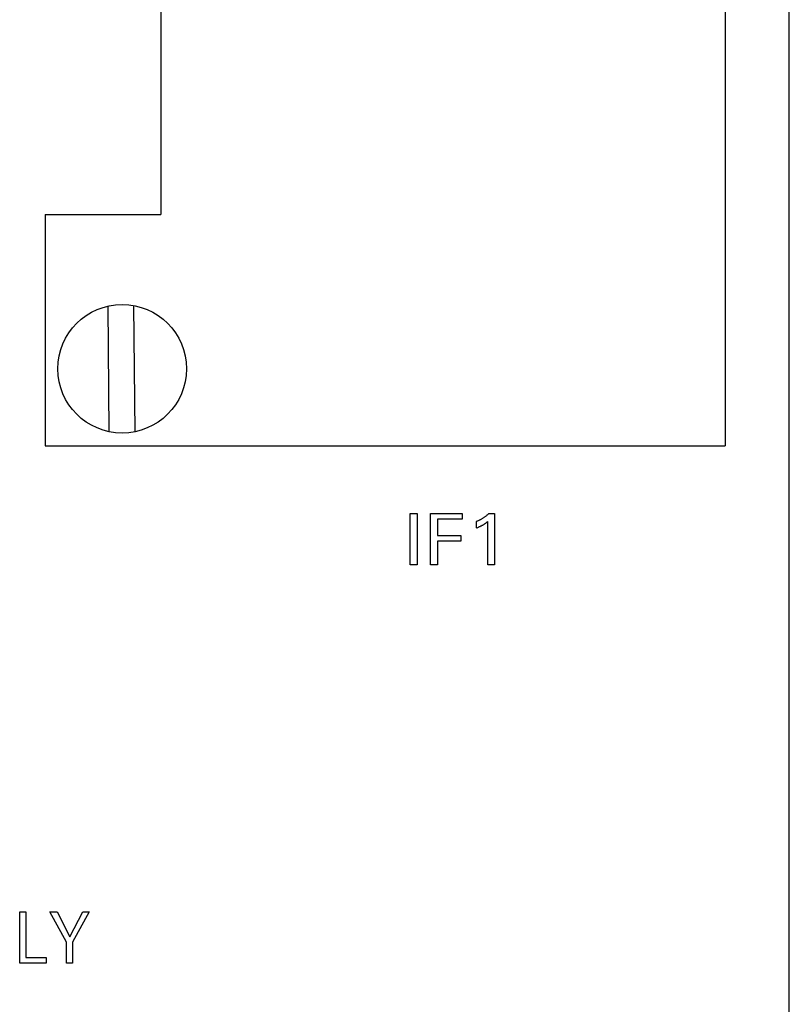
# Model space of a CAD drawing. Extents: x 0 to 841, y 0 to 594.
# Tile 12 of 65: x 140 to 170, y 364 to 402. Entities that reach past the tile are written whole.
import ezdxf

# ---------------------------------------------------------------- set-up
doc = ezdxf.new("R2010")
doc.units = 0
doc.header["$LTSCALE"] = 46.255
doc.layers.add('20000_FRONT_O', color=7, linetype='CONTINUOUS')

msp = doc.modelspace()

# ---------------------------------------------------------------- linework, layer by layer
at = {"layer": '20000_FRONT_O', "color": 7, "linetype": 'CONTINUOUS'}
for p, q in [((170.133, 279.768), (170.133, 566.768)), ((167.633, 439.863), (167.633, 385.863)), ((145.683, 430.863), (145.683, 394.863)), ((141.183, 394.863), (141.183, 385.863)), ((141.183, 394.863), (145.683, 394.863)), ((143.683, 386.413), (143.64, 391.303)), ((144.683, 386.413), (144.64, 391.321)), ((141.183, 385.863), (167.633, 385.863)), ((155.383, 381.238), (155.383, 383.238)), ((155.383, 383.238), (155.656, 383.238)), ((155.656, 383.238), (155.656, 381.238)), ((156.174, 381.238), (156.174, 383.238)), ((156.174, 383.238), (157.406, 383.238)), ((157.406, 383.238), (157.406, 383.011)), ((158.237, 383.061), (158.217, 383.048)), ((158.257, 383.074), (158.237, 383.061)), ((158.276, 383.088), (158.257, 383.074)), ((158.295, 383.102), (158.276, 383.088)), ((158.314, 383.117), (158.295, 383.102)), ((158.333, 383.131), (158.314, 383.117)), ((158.352, 383.146), (158.333, 383.131)), ((158.37, 383.162), (158.352, 383.146)), ((158.389, 383.177), (158.37, 383.162)), ((158.407, 383.193), (158.389, 383.177)), ((158.424, 383.21), (158.407, 383.193)), ((158.442, 383.226), (158.424, 383.21)), ((158.442, 383.226), (158.668, 383.226)), ((158.668, 383.226), (158.668, 381.238)), ((156.447, 383.011), (156.447, 382.38)), ((157.406, 383.011), (156.447, 383.011)), ((157.985, 382.928), (157.963, 382.919)), ((157.963, 382.669), (157.963, 382.919)), ((157.963, 382.669), (157.987, 382.679)), ((158.007, 382.937), (157.985, 382.928)), ((157.987, 382.679), (158.012, 382.689)), ((158.029, 382.946), (158.007, 382.937)), ((158.012, 382.689), (158.037, 382.699)), ((158.05, 382.956), (158.029, 382.946)), ((158.037, 382.699), (158.061, 382.71)), ((158.072, 382.967), (158.05, 382.956)), ((158.061, 382.71), (158.085, 382.721)), ((158.093, 382.977), (158.072, 382.967)), ((158.085, 382.721), (158.103, 382.729)), ((158.114, 382.988), (158.093, 382.977)), ((158.103, 382.729), (158.121, 382.737)), ((158.135, 383), (158.114, 382.988)), ((158.121, 382.737), (158.139, 382.746)), ((158.156, 383.011), (158.135, 383)), ((158.139, 382.746), (158.156, 382.755)), ((158.177, 383.023), (158.156, 383.011)), ((158.156, 382.755), (158.174, 382.764)), ((158.174, 382.764), (158.191, 382.773)), ((158.197, 383.036), (158.177, 383.023)), ((158.191, 382.773), (158.209, 382.783)), ((158.217, 383.048), (158.197, 383.036)), ((158.209, 382.783), (158.227, 382.794)), ((158.227, 382.794), (158.245, 382.804)), ((158.245, 382.804), (158.263, 382.815)), ((158.263, 382.815), (158.28, 382.827)), ((158.28, 382.827), (158.293, 382.835)), ((158.293, 382.835), (158.305, 382.844)), ((158.305, 382.844), (158.317, 382.852)), ((158.317, 382.852), (158.331, 382.862)), ((158.331, 382.862), (158.344, 382.872)), ((158.344, 382.872), (158.358, 382.883)), ((158.358, 382.883), (158.372, 382.894)), ((158.372, 382.894), (158.386, 382.906)), ((158.386, 382.906), (158.401, 382.917)), ((158.401, 381.238), (158.401, 382.917)), ((156.447, 382.38), (157.356, 382.38)), ((157.356, 382.38), (157.356, 382.153)), ((156.447, 382.153), (156.447, 381.238)), ((157.356, 382.153), (156.447, 382.153)), ((155.656, 381.238), (155.383, 381.238)), ((156.447, 381.238), (156.174, 381.238)), ((158.668, 381.238), (158.401, 381.238)), ((140.197, 365.738), (140.197, 367.738)), ((140.197, 367.738), (140.43, 367.738)), ((140.43, 367.738), (140.43, 365.964)), ((142.017, 366.551), (141.365, 367.738)), ((141.365, 367.738), (141.649, 367.738)), ((141.649, 367.738), (142.149, 366.761)), ((142.149, 366.761), (142.653, 367.738)), ((142.898, 367.738), (142.249, 366.553)), ((142.653, 367.738), (142.898, 367.738)), ((142.017, 365.738), (142.017, 366.551)), ((142.249, 366.553), (142.249, 365.738)), ((140.43, 365.964), (141.232, 365.964)), ((141.232, 365.964), (141.232, 365.738)), ((141.232, 365.738), (140.197, 365.738)), ((142.249, 365.738), (142.017, 365.738))]:
    msp.add_line(p, q, dxfattribs=at)
msp.add_circle((144.183, 388.863), 2.5, dxfattribs=at)

doc.saveas('drawing.dxf')
